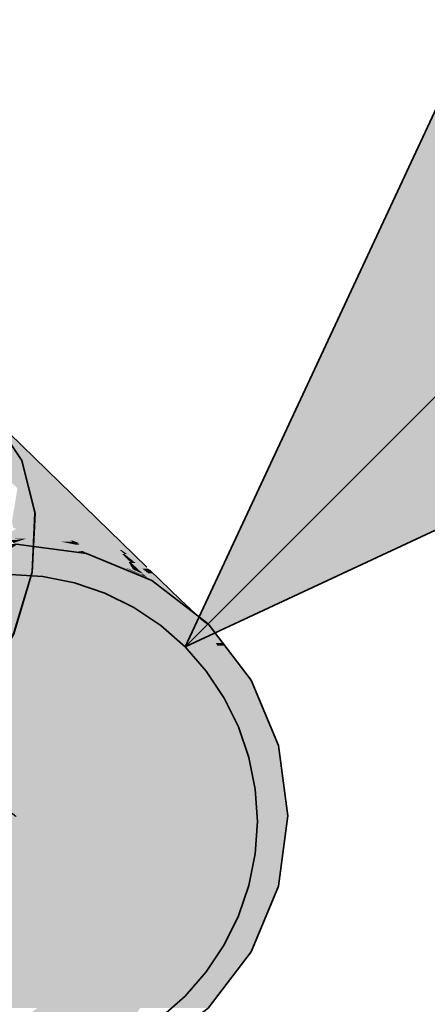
# Model space of a CAD drawing. Extents: x -123 to 597, y -160 to 584.
# Tile 88 of 207: x -38.24 to -36.59, y 76.75 to 80.74. Entities that reach past the tile are written whole.
import ezdxf
from ezdxf.lldxf.tags import DXFTag

# ---------------------------------------------------------------- set-up
doc = ezdxf.new("R2010")
doc.units = 0
doc.layers.get('0').update_dxf_attribs({"lineweight": 35})
doc.layers.add('S_Schmutzwasser', color=7, linetype='Continuous', lineweight=35, true_color=0xcc3300)
doc.layers.add('S_Schmutzwasser-Shading', color=7, linetype='Continuous', lineweight=35, true_color=0xcc3300)
tags = doc.linetypes.add('STRICHPUNKT2', pattern=[12.7, 6.35, -3.175, 0, -3.175]).pattern_tags.tags
tags[10:11] = [DXFTag(74, 4), DXFTag(75, 0), DXFTag(340, '0'), DXFTag(46, 0.0), DXFTag(50, 0.0), DXFTag(44, 0.0), DXFTag(45, 0.0)]
tags[8:9] = [DXFTag(74, 4), DXFTag(75, 0), DXFTag(340, '0'), DXFTag(46, 0.0), DXFTag(50, 0.0), DXFTag(44, 0.0), DXFTag(45, 0.0)]
tags[6:7] = [DXFTag(74, 4), DXFTag(75, 0), DXFTag(340, '0'), DXFTag(46, 0.0), DXFTag(50, 0.0), DXFTag(44, 0.0), DXFTag(45, 0.0)]
tags[4:5] = [DXFTag(74, 4), DXFTag(75, 0), DXFTag(340, '0'), DXFTag(46, 0.0), DXFTag(50, 0.0), DXFTag(44, 0.0), DXFTag(45, 0.0)]

# ---------------------------------------------------------------- blocks, each defined once
blk = doc.blocks.new('Shading-A07ALSD71N', base_point=(-40.0177, 77.7388))
at = {"layer": 'S_Schmutzwasser-Shading', "color": 26, "true_color": 0x6d1b00}
for points in [[(-37.954, 78.7268), (-38.4375, 79.1863), (-38.4514, 79.1863)], [(-37.9483, 78.7268), (-37.954, 78.7268), (-38.4375, 79.1863)], [(-37.954, 78.7268), (-38.4283, 79.1649), (-38.4319, 79.1649)], [(-37.954, 78.7268), (-38.3449, 79.0851), (-38.3546, 79.0851)], [(-37.954, 78.7268), (-37.986, 78.7268), (-38.3546, 79.0851)], [(-37.7176, 78.5101), (-38.2822, 79.059), (-38.302, 79.059)], [(-37.8844, 78.6279), (-37.954, 78.7268), (-37.986, 78.7268)], [(-37.7235, 78.5155), (-37.7253, 78.5155), (-37.954, 78.7268)], [(-37.7176, 78.5101), (-37.9483, 78.7268), (-37.954, 78.7268)], [(-37.847, 78.6279), (-37.8844, 78.6279), (-37.954, 78.7268)], [(-38.2092, 78.6123), (-38.2597, 78.6123), (-38.2683, 78.6192)], [(-37.7253, 78.5155), (-37.847, 78.6279), (-37.8844, 78.6279)], [(-38.0648, 78.5866), (-38.2092, 78.6123), (-38.2597, 78.6123)], [(-37.9897, 78.5866), (-38.0648, 78.5866), (-38.2092, 78.6123)], [(-38.0259, 78.5814), (-37.9897, 78.5866), (-38.0648, 78.5866)], [(-37.9834, 78.5814), (-38.0259, 78.5814), (-37.9897, 78.5866)], [(-37.9751, 78.5747), (-37.9834, 78.5814), (-38.0259, 78.5814)], [(-37.7176, 78.5101), (-37.7235, 78.5155), (-37.7253, 78.5155)]]:
    blk.add_solid(points, dxfattribs=at)
at = {"layer": 'S_Schmutzwasser-Shading', "color": 26, "true_color": 0x802000}
for points in [[(-38.0929, 78.6848), (-38.3546, 79.0851), (-38.5046, 79.0851)], [(-37.9428, 78.6848), (-38.0929, 78.6848), (-38.3546, 79.0851)], [(-37.8844, 78.6279), (-37.9428, 78.6848), (-38.0929, 78.6848)]]:
    blk.add_solid(points, dxfattribs=at)
at = {"layer": 'S_Schmutzwasser-Shading', "color": 24, "true_color": 0x902400}
for points in [[(-38.1154, 78.7067), (-38.2746, 78.7067), (-38.2527, 78.8402)], [(-38.0929, 78.6848), (-38.2146, 78.6848), (-38.2746, 78.7067)], [(-38.0929, 78.6848), (-38.1154, 78.7067), (-38.2746, 78.7067)], [(-38.2042, 78.681), (-38.2705, 78.681), (-38.2746, 78.7067)], [(-38.2649, 78.6789), (-38.2042, 78.681), (-38.2705, 78.681)], [(-38.2042, 78.681), (-38.0929, 78.6848), (-38.2146, 78.6848)]]:
    blk.add_solid(points, dxfattribs=at)
at = {"layer": 'S_Schmutzwasser-Shading', "color": 26, "true_color": 0x8a2200}
for points in [[(-38.1664, 78.6493), (-38.3003, 78.6493), (-38.2577, 78.6767)], [(-38.2, 78.6789), (-38.2649, 78.6789), (-38.2042, 78.681)], [(-38.0969, 78.6285), (-38.2, 78.6789), (-38.2649, 78.6789)], [(-38.0889, 78.681), (-38.2042, 78.681), (-38.0929, 78.6848)], [(-38.0378, 78.6317), (-38.0889, 78.681), (-38.2042, 78.681)], [(-38.0378, 78.6317), (-38.1035, 78.6317), (-38.2042, 78.681)], [(-38.2919, 78.6412), (-38.1664, 78.6493), (-38.3003, 78.6493)], [(-38.1991, 78.6412), (-38.2919, 78.6412), (-38.1664, 78.6493)], [(-38.2183, 78.6364), (-38.1991, 78.6412), (-38.2919, 78.6412)], [(-38.1232, 78.6364), (-38.2183, 78.6364), (-38.1664, 78.6493)], [(-38.0969, 78.6285), (-38.1232, 78.6364), (-38.2183, 78.6364)], [(-38.0969, 78.6285), (-38.0378, 78.6317), (-38.1035, 78.6317)], [(-38.0344, 78.6285), (-38.0969, 78.6285), (-38.0378, 78.6317)], [(-38.0299, 78.6241), (-38.0344, 78.6285), (-38.0969, 78.6285)]]:
    blk.add_solid(points, dxfattribs=at)
at = {"layer": 'S_Schmutzwasser-Shading', "color": 26, "true_color": 0x7c1f00}
for points in [[(-37.8982, 78.6317), (-38.0378, 78.6317), (-38.0929, 78.6848)], [(-38.2183, 78.6364), (-38.2653, 78.6364), (-38.2919, 78.6412)], [(-38.2345, 78.6308), (-38.2808, 78.6308), (-38.2919, 78.6412)], [(-38.2683, 78.6192), (-38.2345, 78.6308), (-38.2808, 78.6308)], [(-38.1702, 78.6192), (-38.2683, 78.6192), (-38.2345, 78.6308)], [(-37.9897, 78.5866), (-38.1702, 78.6192), (-38.2683, 78.6192)], [(-38.2345, 78.6308), (-38.2183, 78.6364), (-38.2653, 78.6364)], [(-38.1327, 78.6308), (-38.2345, 78.6308), (-38.2183, 78.6364)], [(-38.0969, 78.6285), (-38.1327, 78.6308), (-38.2345, 78.6308)], [(-38.0969, 78.6285), (-38.2216, 78.6285), (-38.2345, 78.6308)], [(-38.133, 78.6124), (-38.0969, 78.6285), (-38.2216, 78.6285)], [(-38.0174, 78.6124), (-38.133, 78.6124), (-38.0969, 78.6285)], [(-38.0299, 78.6241), (-38.0752, 78.6241), (-38.0969, 78.6285)], [(-38.0325, 78.6155), (-38.0299, 78.6241), (-38.0752, 78.6241)], [(-38.0279, 78.6279), (-37.8982, 78.6317), (-38.0378, 78.6317)], [(-37.9998, 78.6173), (-38.011, 78.6173), (-38.0378, 78.6317)], [(-38.0237, 78.6241), (-38.0299, 78.6241), (-38.0378, 78.6317)], [(-38.0207, 78.6155), (-38.0325, 78.6155), (-38.0299, 78.6241)], [(-38.011, 78.6173), (-38.0237, 78.6241), (-38.0299, 78.6241)], [(-37.8844, 78.6279), (-38.0279, 78.6279), (-37.8982, 78.6317)], [(-37.8029, 78.5425), (-37.8844, 78.6279), (-38.0279, 78.6279)], [(-37.7957, 78.5425), (-37.8029, 78.5425), (-37.8844, 78.6279)], [(-37.9897, 78.5866), (-38.0174, 78.6124), (-38.133, 78.6124)], [(-38.0174, 78.6124), (-38.0207, 78.6155), (-38.0325, 78.6155)], [(-37.8035, 78.5425), (-37.9998, 78.6173), (-38.011, 78.6173)], [(-37.8029, 78.5425), (-37.8035, 78.5425), (-37.9998, 78.6173)], [(-37.8026, 78.5421), (-37.8029, 78.5425), (-37.8035, 78.5425)], [(-37.802, 78.5421), (-37.8026, 78.5421), (-37.8029, 78.5425)], [(-37.7911, 78.538), (-37.7957, 78.5425), (-37.8029, 78.5425)], [(-37.7911, 78.538), (-37.802, 78.5421), (-37.8026, 78.5421)]]:
    blk.add_solid(points, dxfattribs=at)
at = {"layer": 'S_Schmutzwasser-Shading', "color": 26, "true_color": 0x731c00}
for points in [[(-38.011, 78.6173), (-38.0226, 78.6173), (-38.0299, 78.6241)], [(-38.0174, 78.6124), (-38.011, 78.6173), (-38.0226, 78.6173)], [(-38.0006, 78.6124), (-38.0174, 78.6124), (-38.011, 78.6173)], [(-37.957, 78.585), (-38.0006, 78.6124), (-38.0174, 78.6124)], [(-37.8071, 78.5167), (-37.8119, 78.5167), (-38.0174, 78.6124)], [(-37.9619, 78.5866), (-37.9897, 78.5866), (-38.0174, 78.6124)], [(-37.8026, 78.5421), (-37.8491, 78.5421), (-38.011, 78.6173)], [(-37.9414, 78.585), (-37.957, 78.585), (-38.0006, 78.6124)], [(-37.7808, 78.5023), (-37.9619, 78.5866), (-37.9897, 78.5866)], [(-37.8071, 78.5167), (-37.9414, 78.585), (-37.957, 78.585)], [(-37.7944, 78.5167), (-37.8071, 78.5167), (-37.9414, 78.585)], [(-37.7848, 78.5123), (-37.8026, 78.5421), (-37.8491, 78.5421)], [(-37.7911, 78.538), (-37.8001, 78.538), (-37.8026, 78.5421)], [(-37.7808, 78.5023), (-37.8071, 78.5167), (-37.8119, 78.5167)], [(-37.7656, 78.4978), (-37.7699, 78.4978), (-37.8071, 78.5167)], [(-37.7542, 78.4927), (-37.7944, 78.5167), (-37.8071, 78.5167)], [(-37.7786, 78.5023), (-37.7808, 78.5023), (-37.8071, 78.5167)], [(-37.7848, 78.5123), (-37.7911, 78.538), (-37.8001, 78.538)], [(-37.7426, 78.4927), (-37.7542, 78.4927), (-37.7944, 78.5167)], [(-37.7635, 78.5123), (-37.7848, 78.5123), (-37.7911, 78.538)], [(-37.7426, 78.4927), (-37.7635, 78.5123), (-37.7848, 78.5123)], [(-37.7699, 78.4978), (-37.7786, 78.5023), (-37.7808, 78.5023)], [(-37.7315, 78.4824), (-37.7656, 78.4978), (-37.7699, 78.4978)], [(-37.7315, 78.4824), (-37.7426, 78.4927), (-37.7542, 78.4927)]]:
    blk.add_solid(points, dxfattribs=at)
at = {"layer": 'S_Schmutzwasser-Shading', "color": 26, "true_color": 0x6c1b00}
for points in [[(-37.8314, 78.5905), (-37.8385, 78.5905), (-37.8844, 78.6279)], [(-37.8193, 78.5747), (-37.8292, 78.5747), (-37.8844, 78.6279)], [(-37.8193, 78.5747), (-37.8314, 78.5905), (-37.8385, 78.5905)], [(-37.8091, 78.5747), (-37.8193, 78.5747), (-37.8314, 78.5905)], [(-37.7911, 78.538), (-37.8193, 78.5747), (-37.8292, 78.5747)], [(-37.7253, 78.5155), (-37.8091, 78.5747), (-37.8193, 78.5747)], [(-37.7253, 78.5155), (-37.7469, 78.5155), (-37.8193, 78.5747)], [(-37.7743, 78.538), (-37.7911, 78.538), (-37.8193, 78.5747)], [(-37.5917, 78.3887), (-37.7743, 78.538), (-37.7911, 78.538)], [(-37.7223, 78.4955), (-37.7253, 78.5155), (-37.7469, 78.5155)], [(-37.7176, 78.5101), (-37.7191, 78.5101), (-37.7253, 78.5155)], [(-37.7024, 78.4955), (-37.7223, 78.4955), (-37.7253, 78.5155)], [(-37.7024, 78.4955), (-37.7176, 78.5101), (-37.7191, 78.5101)], [(-37.5917, 78.3887), (-37.7024, 78.4955), (-37.7223, 78.4955)]]:
    blk.add_solid(points, dxfattribs=at)
at = {"layer": 'S_Schmutzwasser-Shading', "color": 22, "true_color": 0xcb3200}
for points in [[(-38.5428, 78.5764), (-37.9734, 78.5764), (-38.2581, 78.6138)], [(-38.4648, 78.5165), (-37.9734, 78.5764), (-38.5428, 78.5764)], [(-37.9275, 78.5165), (-38.4648, 78.5165), (-37.9734, 78.5764)], [(-37.7186, 78.4708), (-37.7906, 78.4708), (-37.9734, 78.5764)], [(-37.5861, 78.3089), (-37.7682, 78.3089), (-37.9734, 78.5764)], [(-37.4999, 78.303), (-37.5775, 78.303), (-37.9734, 78.5764)], [(-38.0755, 78.4005), (-38.3136, 78.4005), (-38.4648, 78.5165)], [(-37.7682, 78.3089), (-37.9275, 78.5165), (-38.4648, 78.5165)], [(-37.4999, 78.303), (-37.7186, 78.4708), (-37.7906, 78.4708)], [(-37.7081, 78.4665), (-37.7129, 78.4665), (-37.7186, 78.4708)], [(-37.4999, 78.303), (-37.7081, 78.4665), (-37.7129, 78.4665)], [(-37.495, 78.303), (-37.4999, 78.303), (-37.7081, 78.4665)], [(-38.2201, 78.3288), (-38.67, 78.3288), (-38.3136, 78.4005)], [(-38.031, 78.3873), (-38.2964, 78.3873), (-38.3136, 78.4005)], [(-38.031, 78.3873), (-38.0755, 78.4005), (-38.3136, 78.4005)], [(-38.1943, 78.3089), (-38.031, 78.3873), (-38.2964, 78.3873)], [(-37.7682, 78.3089), (-38.1943, 78.3089), (-38.031, 78.3873)], [(-37.1581, 77.5139), (-38.2201, 78.3288), (-38.67, 78.3288)], [(-37.1581, 77.5139), (-37.7682, 78.3089), (-38.1943, 78.3089)], [(-37.4479, 78.2135), (-37.6949, 78.2135), (-37.7682, 78.3089)], [(-37.4479, 78.2135), (-37.5861, 78.3089), (-37.7682, 78.3089)], [(-37.5532, 78.2862), (-37.4999, 78.303), (-37.5775, 78.303)], [(-37.478, 78.2862), (-37.5532, 78.2862), (-37.4999, 78.303)], [(-37.4803, 78.2917), (-37.4851, 78.2917), (-37.4999, 78.303)], [(-37.4803, 78.2917), (-37.495, 78.303), (-37.4999, 78.303)], [(-37.4479, 78.2135), (-37.478, 78.2862), (-37.5532, 78.2862)], [(-37.478, 78.2862), (-37.4803, 78.2917), (-37.4851, 78.2917)], [(-37.4761, 78.2862), (-37.478, 78.2862), (-37.4803, 78.2917)], [(-37.4733, 78.2826), (-37.4765, 78.2826), (-37.478, 78.2862)], [(-37.4733, 78.2826), (-37.4761, 78.2862), (-37.478, 78.2862)], [(-37.4479, 78.2135), (-37.4733, 78.2826), (-37.4765, 78.2826)], [(-37.4203, 78.2135), (-37.4479, 78.2135), (-37.4733, 78.2826)], [(-37.1581, 77.5139), (-38.4555, 78.2132), (-38.8464, 78.2132)], [(-37.1581, 77.5139), (-37.4479, 78.2135), (-37.6949, 78.2135)], [(-37.4121, 78.2028), (-37.4435, 78.2028), (-37.4479, 78.2135)], [(-37.4121, 78.2028), (-37.4203, 78.2135), (-37.4479, 78.2135)], [(-37.276, 77.7986), (-37.4121, 78.2028), (-37.4435, 78.2028)], [(-37.3055, 78.0639), (-37.3377, 78.0639), (-37.4121, 78.2028)], [(-37.1956, 77.7986), (-37.276, 77.7986), (-37.4121, 78.2028)], [(-38.1764, 77.9357), (-39.0824, 77.9357), (-38.7406, 78.1694)], [(-37.1956, 77.7986), (-37.3055, 78.0639), (-37.3377, 78.0639)], [(-37.1581, 77.5139), (-38.1764, 77.9357), (-39.0824, 77.9357)], [(-37.1581, 77.5139), (-37.1956, 77.7986), (-37.276, 77.7986)], [(-38.1441, 77.6437), (-39.1657, 77.6437), (-39.1287, 77.7734)], [(-37.1581, 77.5139), (-38.3416, 77.7734), (-39.1287, 77.7734)], [(-39.1625, 77.5139), (-38.1441, 77.6437), (-39.1657, 77.6437)], [(-37.1581, 77.5139), (-39.1625, 77.5139), (-38.1441, 77.6437)], [(-39.1561, 77.2509), (-37.1581, 77.5139), (-39.1625, 77.5139)], [(-37.7932, 77.2509), (-39.1561, 77.2509), (-37.1581, 77.5139)], [(-38.1718, 76.7362), (-39.0359, 76.7362), (-37.1581, 77.5139)], [(-37.9734, 76.4515), (-38.5428, 76.4515), (-37.1581, 77.5139)], [(-37.4803, 76.7362), (-37.7549, 76.7362), (-37.1581, 77.5139)], [(-37.1956, 77.2293), (-37.276, 77.2293), (-37.1581, 77.5139)], [(-39.1471, 76.8811), (-37.7932, 77.2509), (-39.1561, 77.2509)], [(-38.6861, 76.8811), (-39.1471, 76.8811), (-37.7932, 77.2509)], [(-37.3055, 76.964), (-37.3859, 76.964), (-37.1956, 77.2293)], [(-37.3859, 76.964), (-37.1956, 77.2293), (-37.276, 77.2293)], [(-37.4803, 76.7362), (-37.3055, 76.964), (-37.3859, 76.964)]]:
    blk.add_solid(points, dxfattribs=at)
at = {"layer": 'S_Schmutzwasser-Shading', "color": 26, "true_color": 0x691a00}
for points in [[(-37.7808, 78.5023), (-37.7959, 78.5023), (-37.9897, 78.5866)], [(-37.9625, 78.5747), (-37.9751, 78.5747), (-37.9897, 78.5866)], [(-37.7098, 78.4648), (-37.9625, 78.5747), (-37.9751, 78.5747)], [(-37.7461, 78.4806), (-37.7808, 78.5023), (-37.7959, 78.5023)], [(-37.7305, 78.4927), (-37.7426, 78.4927), (-37.7911, 78.538)], [(-37.7699, 78.4978), (-37.7703, 78.4978), (-37.7808, 78.5023)], [(-37.7294, 78.4806), (-37.7461, 78.4806), (-37.7808, 78.5023)], [(-37.7294, 78.4806), (-37.7699, 78.4978), (-37.7703, 78.4978)], [(-37.7315, 78.4824), (-37.7335, 78.4824), (-37.7699, 78.4978)], [(-37.7098, 78.4648), (-37.7294, 78.4806), (-37.7461, 78.4806)], [(-37.6567, 78.4262), (-37.6583, 78.4262), (-37.7426, 78.4927)], [(-37.6083, 78.3887), (-37.7305, 78.4927), (-37.7426, 78.4927)], [(-37.731, 78.4835), (-37.7328, 78.4835), (-37.7426, 78.4927)], [(-37.7294, 78.4806), (-37.7315, 78.4824), (-37.7335, 78.4824)], [(-37.7315, 78.4824), (-37.731, 78.4835), (-37.7328, 78.4835)], [(-37.7295, 78.4824), (-37.7315, 78.4824), (-37.731, 78.4835)], [(-37.6583, 78.4262), (-37.7295, 78.4824), (-37.7315, 78.4824)], [(-37.5917, 78.3887), (-37.6083, 78.3887), (-37.7305, 78.4927)], [(-37.5113, 78.3137), (-37.6567, 78.4262), (-37.6583, 78.4262)], [(-37.5113, 78.3137), (-37.5917, 78.3887), (-37.6083, 78.3887)]]:
    blk.add_solid(points, dxfattribs=at)
at = {"layer": 'S_Schmutzwasser-Shading', "color": 26, "true_color": 0x661900}
for points in [[(-37.7293, 78.4806), (-37.7294, 78.4806), (-37.7315, 78.4824)], [(-37.6583, 78.4262), (-37.6586, 78.4262), (-37.7294, 78.4806)], [(-37.6583, 78.4262), (-37.7293, 78.4806), (-37.7294, 78.4806)], [(-37.5346, 78.331), (-37.5354, 78.331), (-37.7294, 78.4806)], [(-37.7089, 78.4648), (-37.7098, 78.4648), (-37.7294, 78.4806)], [(-37.5354, 78.331), (-37.7089, 78.4648), (-37.7098, 78.4648)], [(-37.5043, 78.3078), (-37.6583, 78.4262), (-37.6586, 78.4262)], [(-37.5113, 78.3137), (-37.5117, 78.3137), (-37.6583, 78.4262)], [(-37.504, 78.3078), (-37.5043, 78.3078), (-37.6583, 78.4262)], [(-37.4987, 78.3029), (-37.5346, 78.331), (-37.5354, 78.331)], [(-37.4979, 78.3029), (-37.4987, 78.3029), (-37.5346, 78.331)], [(-37.504, 78.3078), (-37.5113, 78.3137), (-37.5117, 78.3137)], [(-37.4979, 78.3029), (-37.504, 78.3078), (-37.5043, 78.3078)], [(-37.482, 78.29), (-37.4979, 78.3029), (-37.4987, 78.3029)]]:
    blk.add_solid(points, dxfattribs=at)
blk = doc.blocks.new('KG-Bogen 45°-A07ALSL01N', base_point=(-41.4203, 77.3936))
at = {"color": 0, "linetype": 'ByBlock', "lineweight": -2, "ltscale": 0.35}
for p, q in [((-39.8646, 80.6311), (-40.3203, 80.1755)), ((-38.985, 79.7515), (-39.8646, 80.6311)), ((-40.3203, 80.1755), (-40.9647, 79.5312)), ((-38.9851, 79.7514), (-38.7834, 79.5504)), ((-38.7834, 79.5504), (-38.5947, 79.3639)), ((-40.9647, 79.5312), (-41.4203, 79.0756)), ((-38.5947, 79.3639), (-38.4319, 79.2046)), ((-38.96, 79.2904), (-38.7241, 79.2984)), ((-38.7241, 79.2984), (-38.5156, 79.2416)), ((-39.2072, 79.218), (-38.96, 79.2904)), ((-39.449, 79.0861), (-39.2072, 79.218)), ((-38.5156, 79.2416), (-38.3488, 79.1237)), ((-38.4429, 79.2156), (-38.3598, 79.1347)), ((-38.3488, 79.1237), (-38.2349, 78.9529)), ((-41.4203, 79.0756), (-40.5407, 78.1959)), ((-39.6687, 78.9038), (-39.449, 79.0861)), ((-38.2349, 78.9529), (-38.1819, 78.7406)), ((-39.8516, 78.6835), (-39.6687, 78.9038)), ((-38.1819, 78.7406), (-38.1932, 78.5015)), ((-39.985, 78.4403), (-39.8516, 78.6835)), ((-38.1932, 78.5015), (-38.2681, 78.2518)), ((-40.0599, 78.1905), (-39.985, 78.4403)), ((-38.2681, 78.2518), (-38.4015, 78.0085)), ((-40.5407, 78.196), (-40.339, 77.995)), ((-40.0712, 77.9514), (-40.0599, 78.1905)), ((-40.339, 77.995), (-40.1503, 77.8085)), ((-38.4015, 78.0085), (-38.5843, 77.7882)), ((-40.0181, 77.7392), (-40.0712, 77.9514)), ((-40.1503, 77.8085), (-39.9875, 77.6492)), ((-38.5843, 77.7882), (-38.8041, 77.6059)), ((-39.9043, 77.5683), (-40.0181, 77.7392)), ((-39.9765, 77.6382), (-39.8933, 77.5573)), ((-38.8041, 77.6059), (-39.0459, 77.4741)), ((-39.7375, 77.4505), (-39.9043, 77.5683)), ((-39.0459, 77.4741), (-39.2931, 77.4017)), ((-39.529, 77.3936), (-39.7375, 77.4505)), ((-39.2931, 77.4017), (-39.529, 77.3936))]:
    blk.add_line(p, q, dxfattribs=at)
at = {"color": 0, "linetype": 'STRICHPUNKT2', "lineweight": 25, "ltscale": 0.25}
for p, q in [((-40.6425, 79.8534), (-39.7629, 78.9737)), ((-39.7629, 78.9737), (-39.5612, 78.7727)), ((-39.5612, 78.7727), (-39.3725, 78.5862)), ((-39.3725, 78.5862), (-39.2097, 78.4269)), ((-39.2097, 78.4269), (-39.1265, 78.346))]:
    blk.add_line(p, q, dxfattribs=at)
blk = doc.blocks.new('KG-Bogen 45°-A07ALSL21N', base_point=(-40.0708, 76.414))
at = {"color": 0, "linetype": 'ByBlock', "lineweight": -2, "ltscale": 0.35}
for p, q in [((-38.9595, 79.2899), (-38.7236, 79.298)), ((-38.7236, 79.298), (-38.5151, 79.2412)), ((-39.2068, 79.2175), (-38.9595, 79.2899)), ((-39.4485, 79.0857), (-39.2068, 79.2175)), ((-38.5151, 79.2412), (-38.3483, 79.1233)), ((-38.3593, 79.1343), (-37.7285, 78.5211)), ((-38.3483, 79.1233), (-38.2345, 78.9524)), ((-39.6683, 78.9034), (-39.4485, 79.0857)), ((-38.2345, 78.9524), (-38.1814, 78.7402)), ((-39.8511, 78.6831), (-39.6683, 78.9034)), ((-38.1814, 78.7402), (-38.1927, 78.5011)), ((-39.9845, 78.4398), (-39.8511, 78.6831)), ((-38.5428, 78.5764), (-38.2581, 78.6139)), ((-38.2581, 78.6139), (-37.9734, 78.5764)), ((-38.8081, 78.4666), (-38.5428, 78.5764)), ((-37.9734, 78.5764), (-37.7081, 78.4665)), ((-38.1927, 78.5011), (-38.2677, 78.2514)), ((-37.7176, 78.5101), (-37.5917, 78.3887)), ((-39.0359, 78.2918), (-38.8081, 78.4666)), ((-37.7081, 78.4665), (-37.4803, 78.2916)), ((-40.0595, 78.1901), (-39.9845, 78.4398)), ((-37.5917, 78.3887), (-37.5113, 78.3137)), ((-37.5113, 78.3137), (-37.482, 78.29)), ((-39.2107, 78.064), (-39.0359, 78.2918)), ((-37.4803, 78.2916), (-37.3055, 78.0638)), ((-38.2677, 78.2514), (-38.4011, 78.0081)), ((-40.0708, 77.951), (-40.0595, 78.1901)), ((-39.3206, 77.7987), (-39.2107, 78.064)), ((-37.3055, 78.0638), (-37.1956, 77.7985)), ((-38.4011, 78.0081), (-38.5839, 77.7878)), ((-40.0177, 77.7388), (-40.0708, 77.951)), ((-39.3581, 77.5141), (-39.3206, 77.7987)), ((-38.5839, 77.7878), (-38.8037, 77.6055)), ((-37.1956, 77.7985), (-37.1582, 77.5138)), ((-39.9039, 77.5679), (-40.0177, 77.7388)), ((-38.8037, 77.6055), (-39.0454, 77.4737)), ((-39.737, 77.45), (-39.9039, 77.5679)), ((-39.8929, 77.5569), (-39.2621, 76.9437)), ((-39.3206, 77.2294), (-39.3581, 77.5141)), ((-37.1582, 77.5138), (-37.1956, 77.2292)), ((-39.0454, 77.4737), (-39.2927, 77.4012)), ((-39.5286, 77.3932), (-39.737, 77.45)), ((-39.2927, 77.4012), (-39.5286, 77.3932)), ((-39.2107, 76.9641), (-39.3206, 77.2294)), ((-37.1956, 77.2292), (-37.3055, 76.9639)), ((-39.2731, 76.9547), (-39.1472, 76.8333)), ((-39.0359, 76.7362), (-39.2107, 76.9641)), ((-37.3055, 76.9639), (-37.4803, 76.7361)), ((-39.1472, 76.8333), (-39.0669, 76.7583)), ((-39.0669, 76.7583), (-39.0375, 76.7346)), ((-38.8081, 76.5614), (-39.0359, 76.7362)), ((-37.4803, 76.7361), (-37.7081, 76.5613)), ((-38.5428, 76.4515), (-38.8081, 76.5614)), ((-37.7081, 76.5613), (-37.9734, 76.4515)), ((-38.2581, 76.414), (-38.5428, 76.4515)), ((-37.9734, 76.4515), (-38.2581, 76.414))]:
    blk.add_line(p, q, dxfattribs=at)
at = {"color": 0, "lineweight": -2}
for p, q in [((-38.2581, 78.6138), (-38.5209, 78.4541)), ((-38.5209, 78.4541), (-38.7346, 78.2331)), ((-38.8865, 78.2996), (-38.6813, 78.2996)), ((-38.7346, 78.2331), (-38.8853, 77.9651)), ((-39.1105, 77.9853), (-38.8769, 77.9853)), ((-38.8853, 77.9651), (-38.9632, 77.6677)), ((-39.2054, 77.6711), (-38.9628, 77.6711)), ((-38.9632, 77.6677), (-38.9632, 77.3602)), ((-39.2054, 77.3568), (-38.9628, 77.3568)), ((-38.9632, 77.3602), (-38.8853, 77.0628)), ((-39.1105, 77.0426), (-38.8769, 77.0426)), ((-38.8853, 77.0628), (-38.7346, 76.7948)), ((-38.7346, 76.7948), (-38.5209, 76.5737)), ((-38.8865, 76.7283), (-38.6813, 76.7283)), ((-38.5209, 76.5737), (-38.2581, 76.4141))]:
    blk.add_line(p, q, dxfattribs=at)
at = {"color": 0, "linetype": 'STRICHPUNKT2', "lineweight": 25, "ltscale": 0.25}
for p, q in [((-39.1261, 78.3456), (-38.4953, 77.7324)), ((-38.4953, 77.7324), (-38.3694, 77.611)), ((-38.3694, 77.611), (-38.2891, 77.536)), ((-38.2891, 77.536), (-38.2597, 77.5123)), ((-38.2597, 77.5123), (-38.2581, 77.5139))]:
    blk.add_line(p, q, dxfattribs=at)
blk = doc.blocks.new('Fallleitung Abwasser-A07ALSM21N', base_point=(-39.281, 76.4913))
at = {"color": 0, "lineweight": -2}
for p, q in [((-37.574, 78.1983), (-29.797, 85.9753)), ((-36.3062, 80.9173), (-37.574, 78.1983)), ((-34.8551, 79.4662), (-37.574, 78.1983)), ((-38.1505, 78.4828), (-38.281, 78.4913)), ((-38.0222, 78.4573), (-38.1505, 78.4828)), ((-37.8983, 78.4152), (-38.0222, 78.4573)), ((-37.781, 78.3574), (-37.8983, 78.4152)), ((-37.6723, 78.2847), (-37.781, 78.3574)), ((-37.5739, 78.1984), (-37.6723, 78.2847)), ((-37.4877, 78.1001), (-37.5739, 78.1984)), ((-37.415, 77.9913), (-37.4877, 78.1001)), ((-37.3571, 77.874), (-37.415, 77.9913)), ((-37.3151, 77.7502), (-37.3571, 77.874)), ((-37.2896, 77.6219), (-37.3151, 77.7502)), ((-37.281, 77.4913), (-37.2896, 77.6219)), ((-37.2896, 77.3608), (-37.281, 77.4913)), ((-37.3151, 77.2325), (-37.2896, 77.3608)), ((-37.3571, 77.1087), (-37.3151, 77.2325)), ((-37.415, 76.9913), (-37.3571, 77.1087)), ((-37.4877, 76.8826), (-37.415, 76.9913)), ((-37.5739, 76.7842), (-37.4877, 76.8826)), ((-37.6723, 76.698), (-37.5739, 76.7842))]:
    blk.add_line(p, q, dxfattribs=at)
for points in [[(-34.8551, 79.4662), (-36.9828, 79.4662), (-36.3062, 80.9173)], [(-37.574, 78.1983), (-34.8551, 79.4662), (-36.9828, 79.4662)]]:
    blk.add_solid(points, dxfattribs=at)

msp = doc.modelspace()

# ---------------------------------------------------------------- block references
at = {"layer": 'S_Schmutzwasser', "ltscale": 0.35}
for name, p in [('Fallleitung Abwasser-A07ALSM21N', (-39.281, 76.4913)), ('KG-Bogen 45°-A07ALSL01N', (-41.4203, 77.3936)), ('KG-Bogen 45°-A07ALSL21N', (-40.0708, 76.414))]:
    msp.add_blockref(name, p, dxfattribs=at)
at = {"layer": 'S_Schmutzwasser'}
msp.add_blockref('Shading-A07ALSD71N', (-40.0177, 77.7388), dxfattribs=at)

doc.saveas('drawing.dxf')
